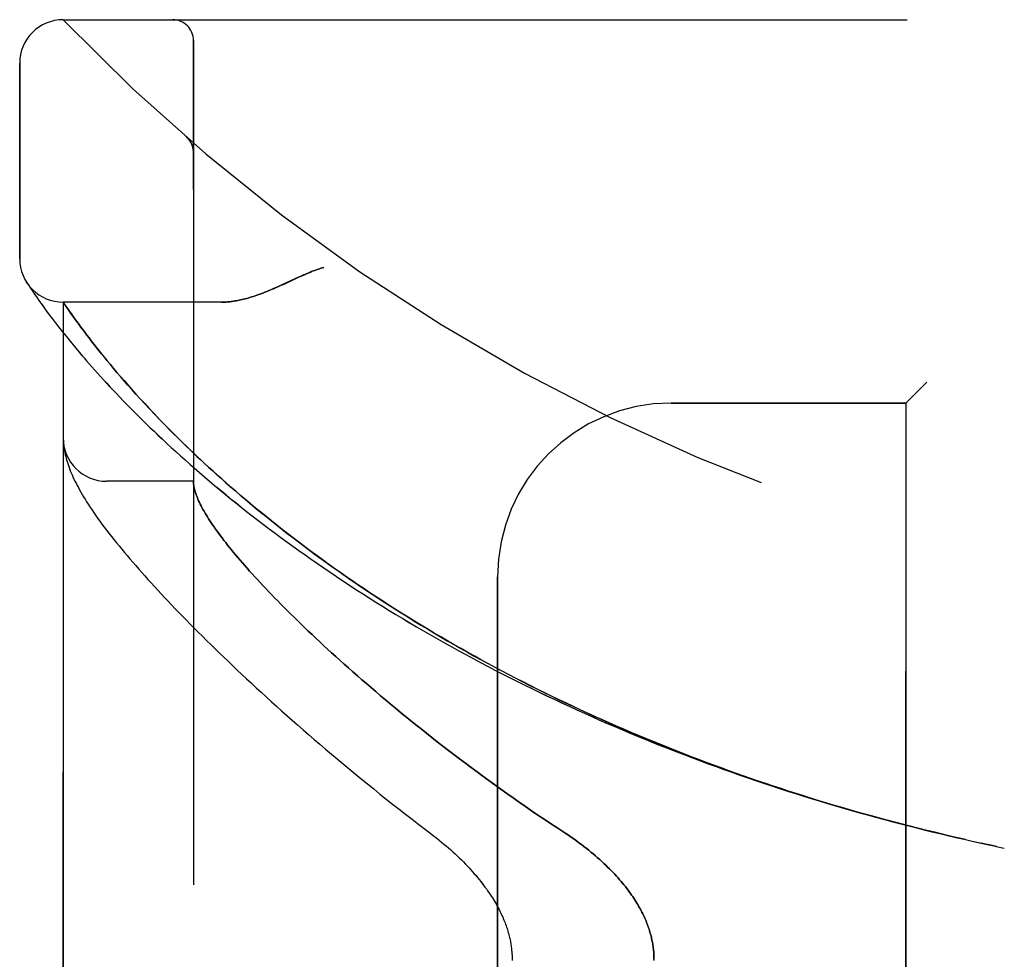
# Model space of a CAD drawing. Header units: inches. Extents: x 0 to 221, y 0 to 143.
# Tile 112 of 256: x 18.25 to 19.66, y 79.82 to 81.17. Entities that reach past the tile are written whole.
import ezdxf

# ---------------------------------------------------------------- set-up
doc = ezdxf.new("R2010")
doc.units = ezdxf.units.IN
doc.header["$LTSCALE"] = 12.142857
doc.header["$MEASUREMENT"] = 0
doc.linetypes.add('HIDDEN', pattern=[0.2, 0.1, -0.1])
doc.layers.add('LEFTHAND_DOOR_ASSEMBLY', color=7, linetype='CONTINUOUS')
doc.layers.add('RIGHTHAND_DOOR_ASSEMBLY', color=7, linetype='CONTINUOUS')

msp = doc.modelspace()

# ---------------------------------------------------------------- linework, layer by layer
at = {"layer": 'LEFTHAND_DOOR_ASSEMBLY', "color": 8, "linetype": 'HIDDEN'}
for p, q in [((18.3096, 81.1718), (20.3734, 81.1718)), ((18.4971, 78.4993), (18.4971, 81.1418)), ((18.2471, 80.8281), (18.2471, 81.1093)), ((18.487, 81.003), (18.4869, 81.0032)), ((18.4972, 80.9805), (18.4971, 80.9851)), ((18.2582, 80.7925), (18.2569, 80.7946)), ((18.2569, 80.7946), (18.2572, 80.7941)), ((18.2572, 80.7941), (18.2573, 80.794)), ((18.2582, 80.7925), (18.2602, 80.7895)), ((18.2602, 80.7895), (18.2626, 80.7859)), ((18.2626, 80.7859), (18.2649, 80.7824)), ((18.2649, 80.7824), (18.2677, 80.7784)), ((18.2677, 80.7784), (18.2698, 80.7753)), ((18.2698, 80.7753), (18.2721, 80.7719)), ((18.2721, 80.7719), (18.2747, 80.7682)), ((18.2747, 80.7682), (18.2776, 80.7642)), ((18.2776, 80.7642), (18.2807, 80.7598)), ((18.3096, 78.8756), (18.3096, 80.7656)), ((18.5377, 80.7656), (18.3096, 80.7656)), ((18.2859, 80.7527), (18.2897, 80.7476)), ((18.2897, 80.7476), (18.2939, 80.742)), ((18.2939, 80.742), (18.2983, 80.7362)), ((18.3209, 80.7493), (18.3181, 80.7533)), ((18.3241, 80.7449), (18.3209, 80.7493)), ((18.3274, 80.7402), (18.3241, 80.7449)), ((18.2983, 80.7362), (18.3031, 80.73)), ((18.3031, 80.73), (18.3083, 80.7235)), ((18.3311, 80.7352), (18.3274, 80.7402)), ((18.335, 80.7299), (18.3311, 80.7352)), ((18.3392, 80.7242), (18.335, 80.7299)), ((18.3083, 80.7235), (18.3138, 80.7166)), ((18.3138, 80.7166), (18.3197, 80.7093)), ((18.3437, 80.7183), (18.3392, 80.7242)), ((18.3469, 80.7141), (18.3437, 80.7183)), ((18.3502, 80.7098), (18.3469, 80.7141)), ((18.3197, 80.7093), (18.3259, 80.7017)), ((18.3259, 80.7017), (18.3326, 80.6938)), ((18.3537, 80.7054), (18.3502, 80.7098)), ((18.3573, 80.7009), (18.3537, 80.7054)), ((18.361, 80.6961), (18.3573, 80.7009)), ((18.3649, 80.6913), (18.361, 80.6961)), ((18.369, 80.6863), (18.3649, 80.6913)), ((18.3732, 80.6811), (18.369, 80.6863)), ((18.3776, 80.6758), (18.3732, 80.6811)), ((18.3822, 80.6703), (18.3776, 80.6758)), ((18.387, 80.6646), (18.3822, 80.6703)), ((18.3921, 80.6587), (18.387, 80.6646)), ((18.3973, 80.6527), (18.3921, 80.6587)), ((18.4027, 80.6464), (18.3973, 80.6527)), ((18.4084, 80.64), (18.4027, 80.6464)), ((19.5521, 80.6506), (19.5221, 80.6206)), ((18.4144, 80.6334), (18.4084, 80.64)), ((18.4206, 80.6266), (18.4144, 80.6334)), ((18.4271, 80.6195), (18.4206, 80.6266)), ((18.4339, 80.6122), (18.4271, 80.6195)), ((19.1846, 80.6206), (19.5221, 80.6206)), ((19.5221, 79.0206), (19.5221, 80.6206)), ((18.441, 80.6047), (18.4339, 80.6122)), ((18.4485, 80.5969), (18.441, 80.6047)), ((18.4563, 80.5889), (18.4485, 80.5969)), ((18.4646, 80.5805), (18.4563, 80.5889)), ((18.3098, 80.5648), (18.3099, 80.5641)), ((18.3099, 80.5641), (18.3099, 80.5634)), ((18.3099, 80.5634), (18.31, 80.5627)), ((18.31, 80.5627), (18.31, 80.562)), ((18.31, 80.562), (18.3101, 80.5614)), ((18.3101, 80.5614), (18.3102, 80.5607)), ((18.3103, 80.5597), (18.3104, 80.559)), ((18.3104, 80.559), (18.3105, 80.5582)), ((18.3105, 80.5582), (18.3106, 80.5572)), ((18.4971, 80.5081), (18.3721, 80.5081)), ((18.9346, 79.2706), (18.9346, 80.3706)), ((19.6173, 79.9906), (19.6303, 79.9877)), ((19.6289, 79.988), (19.6405, 79.9855)), ((19.6414, 79.9853), (19.6303, 79.9877)), ((19.6525, 79.9829), (19.6405, 79.9855)), ((19.6521, 79.983), (19.6636, 79.9806))]:
    msp.add_line(p, q, dxfattribs=at)
for points in [[(18.491, 80.9988), (18.4908, 80.999), (18.4906, 80.9993), (18.4904, 80.9995), (18.4902, 80.9997), (18.49, 80.9999), (18.4898, 81.0002), (18.4896, 81.0004), (18.4894, 81.0006), (18.4892, 81.0008), (18.489, 81.001), (18.4888, 81.0013), (18.4886, 81.0015), (18.4884, 81.0017), (18.4882, 81.0019), (18.488, 81.0021), (18.4878, 81.0023), (18.4875, 81.0025), (18.4873, 81.0028), (18.4871, 81.003), (18.4869, 81.0032)], [(18.491, 80.9988), (18.4913, 80.9983), (18.4917, 80.9978), (18.492, 80.9973), (18.4923, 80.9968), (18.4926, 80.9963), (18.493, 80.9958), (18.4933, 80.9953), (18.4936, 80.9948), (18.4938, 80.9942), (18.4941, 80.9937), (18.4944, 80.9931), (18.4946, 80.9926), (18.4949, 80.992), (18.4951, 80.9914)], [(18.4951, 80.9914), (18.4953, 80.9909), (18.4955, 80.9903), (18.4957, 80.9897), (18.4959, 80.9891), (18.4961, 80.9885), (18.4962, 80.9879), (18.4964, 80.9873), (18.4965, 80.9867), (18.4966, 80.9861), (18.4967, 80.9855), (18.4968, 80.9849), (18.4969, 80.9843), (18.497, 80.9837), (18.497, 80.983), (18.4971, 80.9824), (18.4971, 80.9818), (18.4971, 80.9812), (18.4972, 80.9807)], [(18.6846, 80.8156), (18.6826, 80.815), (18.6805, 80.8144), (18.6784, 80.8137), (18.6763, 80.813), (18.6741, 80.8122), (18.6718, 80.8114), (18.6695, 80.8105), (18.667, 80.8096), (18.6644, 80.8085), (18.6616, 80.8073), (18.6586, 80.8061), (18.6554, 80.8047), (18.652, 80.8031), (18.6483, 80.8015), (18.6316, 80.7937)], [(18.6316, 80.7937), (18.6235, 80.7899), (18.6197, 80.7882), (18.616, 80.7866), (18.6125, 80.7851), (18.6092, 80.7836), (18.6059, 80.7823), (18.6028, 80.781), (18.5998, 80.7798), (18.5968, 80.7786), (18.594, 80.7776), (18.5912, 80.7766), (18.5885, 80.7756), (18.5859, 80.7747), (18.5833, 80.7739), (18.5808, 80.7731), (18.5784, 80.7723), (18.576, 80.7716), (18.5737, 80.771), (18.5714, 80.7704), (18.5692, 80.7698), (18.567, 80.7693), (18.5649, 80.7688), (18.5628, 80.7684), (18.5608, 80.768), (18.5588, 80.7676), (18.5568, 80.7673), (18.5549, 80.767), (18.553, 80.7667), (18.5512, 80.7664), (18.5494, 80.7662), (18.5476, 80.7661), (18.5459, 80.7659), (18.5442, 80.7658), (18.5425, 80.7657), (18.5409, 80.7656), (18.5392, 80.7656), (18.5377, 80.7656)], [(18.2807, 80.7598), (18.2824, 80.7576), (18.2859, 80.7527)], [(18.3181, 80.7533), (18.315, 80.7578), (18.3096, 80.7656)], [(18.3326, 80.6938), (18.3361, 80.6897), (18.3397, 80.6855), (18.3434, 80.6812), (18.3472, 80.6769), (18.3511, 80.6724), (18.3551, 80.6679), (18.3592, 80.6633), (18.3634, 80.6586), (18.3678, 80.6539), (18.3722, 80.649), (18.3768, 80.6441), (18.3815, 80.6391), (18.3863, 80.6341), (18.3912, 80.629), (18.3962, 80.6238), (18.4013, 80.6185), (18.4065, 80.6132), (18.4119, 80.6078), (18.4174, 80.6023), (18.4229, 80.5968), (18.4286, 80.5912), (18.4345, 80.5856), (18.4404, 80.5799), (18.4464, 80.5742), (18.4526, 80.5684), (18.4588, 80.5626), (18.4652, 80.5567), (18.4717, 80.5508), (18.4783, 80.5448), (18.485, 80.5388), (18.4918, 80.5328), (18.4987, 80.5267), (18.5058, 80.5206), (18.5129, 80.5145), (18.5201, 80.5084), (18.5275, 80.5022), (18.5349, 80.496), (18.5425, 80.4898), (18.5501, 80.4835), (18.5578, 80.4773), (18.5656, 80.471), (18.5736, 80.4648), (18.5816, 80.4585), (18.5897, 80.4523), (18.5979, 80.446), (18.6062, 80.4397), (18.6145, 80.4334), (18.623, 80.4271), (18.6316, 80.4209), (18.6402, 80.4146), (18.6489, 80.4084), (18.6577, 80.4021), (18.6666, 80.3959), (18.6755, 80.3896), (18.6845, 80.3834), (18.6936, 80.3772), (18.7028, 80.3711), (18.7121, 80.3649), (18.7214, 80.3588), (18.7308, 80.3526), (18.7402, 80.3465), (18.7497, 80.3405), (18.7593, 80.3344), (18.769, 80.3284), (18.7787, 80.3224), (18.7884, 80.3165), (18.7983, 80.3105), (18.8081, 80.3047), (18.8181, 80.2988), (18.8281, 80.293), (18.8381, 80.2872), (18.8482, 80.2814), (18.8584, 80.2757), (18.8686, 80.27), (18.8788, 80.2643), (18.8891, 80.2587), (18.8995, 80.2531), (18.9099, 80.2476), (18.9203, 80.2421), (18.9308, 80.2366), (18.9413, 80.2312), (18.9519, 80.2258), (18.9625, 80.2205), (18.9731, 80.2152), (18.9838, 80.21), (18.9945, 80.2048), (19.0052, 80.1996), (19.016, 80.1945), (19.0268, 80.1894), (19.0377, 80.1844), (19.0486, 80.1794), (19.0595, 80.1745), (19.0704, 80.1696), (19.0814, 80.1647), (19.0924, 80.1599), (19.1034, 80.1552), (19.1145, 80.1505), (19.1256, 80.1458), (19.1367, 80.1412), (19.1478, 80.1366), (19.159, 80.1321), (19.1701, 80.1277), (19.1814, 80.1232), (19.1926, 80.1189), (19.2038, 80.1145), (19.2151, 80.1102), (19.2264, 80.106), (19.2377, 80.1018), (19.249, 80.0977), (19.2603, 80.0936), (19.2717, 80.0896), (19.2831, 80.0856), (19.2945, 80.0816), (19.3059, 80.0777), (19.3173, 80.0739), (19.3287, 80.0701), (19.3401, 80.0663), (19.3516, 80.0626), (19.3631, 80.059), (19.3746, 80.0554), (19.386, 80.0518), (19.3975, 80.0483), (19.4091, 80.0448), (19.4206, 80.0414), (19.4321, 80.038), (19.4436, 80.0347), (19.4552, 80.0314), (19.4667, 80.0282), (19.4783, 80.025), (19.4899, 80.0219), (19.5014, 80.0188), (19.513, 80.0158), (19.5246, 80.0128), (19.5362, 80.0099), (19.5478, 80.007), (19.5594, 80.0041), (19.5709, 80.0013), (19.5825, 79.9986), (19.5941, 79.9959), (19.6057, 79.9932), (19.6191, 79.9902)], [(19.608, 79.9927), (19.5969, 79.9953), (19.5857, 79.9979), (19.5746, 80.0005), (19.5635, 80.0032), (19.5524, 80.0059), (19.5413, 80.0087), (19.5302, 80.0115), (19.5191, 80.0143), (19.508, 80.0172), (19.4969, 80.0202), (19.4858, 80.0231), (19.4747, 80.0262), (19.4636, 80.0292), (19.4526, 80.0324), (19.4415, 80.0355), (19.4305, 80.0387), (19.4194, 80.042), (19.4084, 80.0453), (19.3974, 80.0486), (19.3864, 80.052), (19.3754, 80.0555), (19.3644, 80.0589), (19.3534, 80.0625), (19.3425, 80.066), (19.3315, 80.0696), (19.3206, 80.0733), (19.3097, 80.077), (19.2988, 80.0808), (19.2879, 80.0846), (19.277, 80.0884), (19.2662, 80.0923), (19.2553, 80.0962), (19.2445, 80.1002), (19.2337, 80.1042), (19.2229, 80.1083), (19.2121, 80.1124), (19.2014, 80.1166), (19.1907, 80.1208), (19.18, 80.125), (19.1693, 80.1293), (19.1586, 80.1336), (19.148, 80.138), (19.1374, 80.1425), (19.1268, 80.1469), (19.1162, 80.1515), (19.1057, 80.156), (19.0952, 80.1606), (19.0847, 80.1653), (19.0742, 80.17), (19.0638, 80.1747), (19.0534, 80.1795), (19.0431, 80.1844), (19.0327, 80.1892), (19.0224, 80.1942), (19.0122, 80.1991), (19.0019, 80.2041), (18.9917, 80.2092), (18.9816, 80.2143), (18.9714, 80.2194), (18.9614, 80.2246), (18.9513, 80.2298), (18.9413, 80.235), (18.9313, 80.2403), (18.9214, 80.2457), (18.9115, 80.251), (18.9017, 80.2564), (18.8919, 80.2619), (18.8821, 80.2674), (18.8724, 80.2729), (18.8628, 80.2785), (18.8532, 80.2841), (18.8436, 80.2897), (18.8341, 80.2954), (18.8246, 80.3011), (18.8152, 80.3068), (18.8059, 80.3126), (18.7966, 80.3183), (18.7874, 80.3242), (18.7782, 80.33), (18.7691, 80.3359), (18.76, 80.3418), (18.7511, 80.3477), (18.7421, 80.3537), (18.7333, 80.3597), (18.7245, 80.3657), (18.7157, 80.3717), (18.7071, 80.3777), (18.6985, 80.3838), (18.69, 80.3899), (18.6816, 80.396), (18.6732, 80.4021), (18.6649, 80.4082), (18.6567, 80.4143), (18.6486, 80.4204), (18.6405, 80.4266), (18.6326, 80.4327), (18.6247, 80.4388), (18.6169, 80.445), (18.6092, 80.4511), (18.6016, 80.4572), (18.594, 80.4634), (18.5866, 80.4695), (18.5793, 80.4756), (18.572, 80.4817), (18.5649, 80.4877), (18.5579, 80.4938), (18.551, 80.4997), (18.5443, 80.5056), (18.5378, 80.5114), (18.5314, 80.517), (18.5253, 80.5226), (18.5193, 80.528), (18.5135, 80.5333), (18.508, 80.5385), (18.5026, 80.5436), (18.4973, 80.5485), (18.4922, 80.5534), (18.4873, 80.5581), (18.4825, 80.5628), (18.4778, 80.5673), (18.4733, 80.5718), (18.4689, 80.5762), (18.4646, 80.5805)], [(18.3096, 80.5695), (18.3096, 80.5692), (18.3096, 80.5688), (18.3096, 80.5684), (18.3097, 80.568), (18.3097, 80.5677), (18.3097, 80.5673), (18.3097, 80.5669), (18.3097, 80.5666), (18.3097, 80.5662), (18.3097, 80.5658), (18.3098, 80.5655), (18.3098, 80.5648)], [(18.3102, 80.5607), (18.3102, 80.5603), (18.3103, 80.5597)], [(18.3106, 80.5572), (18.311, 80.5546), (18.3114, 80.5519), (18.312, 80.5491), (18.3126, 80.5463), (18.3133, 80.5435), (18.314, 80.5407), (18.3148, 80.5378), (18.3157, 80.5349), (18.3167, 80.532), (18.3177, 80.5291), (18.3188, 80.5262), (18.3199, 80.5232), (18.3211, 80.5203), (18.3224, 80.5173), (18.3238, 80.5143), (18.3252, 80.5113), (18.3266, 80.5082), (18.3282, 80.5051), (18.3298, 80.502), (18.3315, 80.4989), (18.3333, 80.4956), (18.3351, 80.4924), (18.3371, 80.489), (18.3391, 80.4857), (18.3412, 80.4822), (18.3434, 80.4786), (18.3458, 80.475), (18.3482, 80.4712), (18.3508, 80.4674), (18.3535, 80.4634), (18.3563, 80.4594), (18.3593, 80.4552), (18.3623, 80.4509), (18.3655, 80.4466), (18.3688, 80.4422), (18.3722, 80.4378), (18.3756, 80.4333), (18.3791, 80.4288), (18.3827, 80.4242), (18.3864, 80.4197), (18.3901, 80.4151), (18.3939, 80.4105), (18.3978, 80.4058), (18.4017, 80.4011), (18.4057, 80.3963), (18.4099, 80.3915), (18.4141, 80.3867), (18.4183, 80.3818), (18.4227, 80.3769), (18.4271, 80.3719), (18.4316, 80.3669), (18.4362, 80.3618), (18.4409, 80.3567), (18.4457, 80.3515), (18.4506, 80.3462), (18.4555, 80.341), (18.4606, 80.3356), (18.4657, 80.3302), (18.4709, 80.3248), (18.4762, 80.3193), (18.4816, 80.3137), (18.4871, 80.3081), (18.4926, 80.3025), (18.4983, 80.2968), (18.5041, 80.291), (18.5099, 80.2852), (18.5159, 80.2793), (18.5219, 80.2734), (18.528, 80.2674), (18.5343, 80.2613), (18.5406, 80.2552), (18.547, 80.2491), (18.5535, 80.2429), (18.5601, 80.2366), (18.5668, 80.2303), (18.5736, 80.224), (18.5805, 80.2176), (18.5875, 80.2111), (18.5946, 80.2046), (18.6018, 80.198), (18.6091, 80.1914), (18.6165, 80.1847), (18.6239, 80.178), (18.6315, 80.1713), (18.6392, 80.1645), (18.647, 80.1577), (18.6548, 80.1508), (18.6628, 80.1439), (18.6708, 80.1369), (18.679, 80.1299), (18.6872, 80.1229), (18.6956, 80.1158), (18.704, 80.1087), (18.7125, 80.1016), (18.7211, 80.0944), (18.7298, 80.0873), (18.7386, 80.08), (18.7475, 80.0728), (18.7564, 80.0656), (18.7654, 80.0583), (18.7746, 80.051), (18.7837, 80.0437), (18.793, 80.0365), (18.8024, 80.0292), (18.8118, 80.0219), (18.8213, 80.0145), (18.8308, 80.0072)], [(18.4971, 80.5071), (18.4971, 80.5068), (18.4971, 80.5065), (18.4972, 80.5062), (18.4972, 80.5058), (18.4972, 80.5054), (18.4973, 80.505), (18.4973, 80.5045), (18.4973, 80.504)], [(18.4973, 80.504), (18.4975, 80.5023), (18.4978, 80.5005), (18.4982, 80.4986), (18.4986, 80.4967), (18.4991, 80.4948), (18.4997, 80.4928), (18.5003, 80.4907), (18.501, 80.4887), (18.5018, 80.4865), (18.5027, 80.4843), (18.5036, 80.4821), (18.5046, 80.4798), (18.5057, 80.4774), (18.5069, 80.4751), (18.5081, 80.4726), (18.5094, 80.4701), (18.5108, 80.4676), (18.5123, 80.465), (18.5138, 80.4623), (18.5154, 80.4596), (18.5171, 80.4569), (18.5189, 80.4541), (18.5207, 80.4512), (18.5226, 80.4483), (18.5246, 80.4453), (18.5267, 80.4423), (18.5289, 80.4393), (18.5311, 80.4362), (18.5334, 80.433), (18.5358, 80.4298), (18.5383, 80.4265), (18.5408, 80.4231), (18.5435, 80.4198), (18.5462, 80.4163), (18.549, 80.4128), (18.5519, 80.4093), (18.5548, 80.4057), (18.5579, 80.402), (18.561, 80.3983), (18.5642, 80.3945), (18.5675, 80.3907), (18.5709, 80.3868), (18.5744, 80.3829), (18.5779, 80.3789), (18.5816, 80.3749), (18.5853, 80.3708), (18.5891, 80.3666), (18.593, 80.3624), (18.597, 80.3581), (18.6011, 80.3538), (18.6052, 80.3494), (18.6095, 80.345), (18.6139, 80.3405), (18.6183, 80.336), (18.6228, 80.3314), (18.6274, 80.3267), (18.6321, 80.322), (18.6369, 80.3173), (18.6418, 80.3124), (18.6468, 80.3076), (18.6519, 80.3027), (18.6571, 80.2977), (18.6623, 80.2927), (18.6677, 80.2876), (18.6731, 80.2824), (18.6787, 80.2773), (18.6843, 80.272), (18.6901, 80.2667), (18.6959, 80.2614), (18.7018, 80.256), (18.7078, 80.2506), (18.714, 80.2451), (18.7202, 80.2396), (18.7265, 80.234), (18.7329, 80.2284), (18.7394, 80.2227), (18.746, 80.217), (18.7526, 80.2113), (18.7594, 80.2055), (18.7663, 80.1997), (18.7732, 80.1938), (18.7803, 80.1879), (18.7875, 80.182), (18.7947, 80.176), (18.802, 80.17), (18.8094, 80.164), (18.817, 80.1579), (18.8246, 80.1519), (18.8322, 80.1457), (18.84, 80.1396), (18.8479, 80.1335), (18.8558, 80.1273), (18.8638, 80.1211), (18.8719, 80.1149), (18.8801, 80.1087), (18.8883, 80.1025), (18.8967, 80.0963), (18.9051, 80.09), (18.9135, 80.0838), (18.9221, 80.0776), (18.9307, 80.0713), (18.9394, 80.0651), (18.9481, 80.0589), (18.9569, 80.0527), (18.9657, 80.0465), (18.9746, 80.0404), (18.9836, 80.0343), (18.9926, 80.0281), (19.0016, 80.0221), (19.0107, 80.016), (19.0198, 80.01)], [(18.8308, 80.0072), (18.8438, 79.9974), (18.8473, 79.9947), (18.8507, 79.992), (18.8541, 79.9892), (18.8575, 79.9864), (18.8608, 79.9836), (18.8641, 79.9808), (18.8673, 79.978), (18.8704, 79.9751), (18.8735, 79.9723), (18.8766, 79.9694), (18.8796, 79.9665), (18.8825, 79.9636), (18.8854, 79.9608), (18.8882, 79.9579), (18.8909, 79.955), (18.8936, 79.9522), (18.8962, 79.9493), (18.8987, 79.9465), (18.9012, 79.9437), (18.9036, 79.9409), (18.9059, 79.9381), (18.9082, 79.9353), (18.9104, 79.9326), (18.9125, 79.9298), (18.9145, 79.9271), (18.9165, 79.9245), (18.9185, 79.9218), (18.9203, 79.9192), (18.9221, 79.9166), (18.9238, 79.914), (18.9255, 79.9115), (18.9271, 79.909), (18.9286, 79.9065), (18.9301, 79.904), (18.9315, 79.9016), (18.9329, 79.8993), (18.9342, 79.8969), (18.9355, 79.8946), (18.9367, 79.8923), (18.9378, 79.89), (18.9389, 79.8878), (18.94, 79.8856), (18.941, 79.8834), (18.942, 79.8812), (18.9429, 79.8791), (18.9438, 79.877), (18.9446, 79.8749), (18.9454, 79.8729), (18.9461, 79.8709), (18.9469, 79.8689), (18.9475, 79.8669), (18.9482, 79.865), (18.9488, 79.8631), (18.9494, 79.8612), (18.9499, 79.8593), (18.9505, 79.8575), (18.9509, 79.8557), (18.9514, 79.8538), (18.9518, 79.8521), (18.9522, 79.8503), (18.9526, 79.8485), (18.953, 79.8468), (18.9533, 79.8451), (18.9536, 79.8434), (18.9539, 79.8417), (18.9541, 79.84), (18.9543, 79.8384), (18.9546, 79.8367), (18.9547, 79.8351), (18.9549, 79.8334), (18.9551, 79.8318), (18.9552, 79.8302), (18.9553, 79.8286), (18.9554, 79.827), (18.9555, 79.8254), (18.9555, 79.8238), (18.9555, 79.8222), (18.9555, 79.8206)], [(19.0198, 80.01), (19.0329, 80.0015), (19.0367, 79.9989), (19.0406, 79.9962), (19.0443, 79.9936), (19.048, 79.9909), (19.0517, 79.9883), (19.0553, 79.9856), (19.0588, 79.9829), (19.0623, 79.9802), (19.0657, 79.9775), (19.069, 79.9748), (19.0722, 79.9721), (19.0754, 79.9694), (19.0785, 79.9667), (19.0816, 79.964), (19.0845, 79.9613), (19.0874, 79.9586), (19.0903, 79.9559), (19.093, 79.9532), (19.0957, 79.9506), (19.0983, 79.948), (19.1008, 79.9454), (19.1033, 79.9428), (19.1056, 79.9402), (19.1079, 79.9376), (19.1102, 79.9351), (19.1124, 79.9325), (19.1145, 79.93), (19.1165, 79.9275), (19.1185, 79.9251), (19.1204, 79.9226), (19.1223, 79.9202), (19.124, 79.9178), (19.1258, 79.9154), (19.1275, 79.913), (19.1291, 79.9107), (19.1306, 79.9084), (19.1321, 79.9061), (19.1336, 79.9038), (19.135, 79.9015), (19.1363, 79.8993), (19.1376, 79.8971), (19.1389, 79.8948), (19.1401, 79.8927), (19.1412, 79.8905), (19.1424, 79.8883), (19.1434, 79.8862), (19.1445, 79.8841), (19.1454, 79.882), (19.1464, 79.8799), (19.1473, 79.8778), (19.1482, 79.8758), (19.149, 79.8737), (19.1498, 79.8717), (19.1505, 79.8697), (19.1513, 79.8677), (19.152, 79.8657), (19.1526, 79.8638), (19.1532, 79.8618), (19.1538, 79.8598), (19.1544, 79.8579), (19.1549, 79.856), (19.1554, 79.8541), (19.1559, 79.8521), (19.1563, 79.8502), (19.1567, 79.8483), (19.1571, 79.8465), (19.1575, 79.8446), (19.1578, 79.8427), (19.1581, 79.8408), (19.1584, 79.839), (19.1586, 79.8371), (19.1588, 79.8353), (19.159, 79.8334), (19.1592, 79.8316), (19.1593, 79.8297), (19.1594, 79.8279), (19.1595, 79.8261), (19.1596, 79.8242), (19.1596, 79.8224), (19.1596, 79.8206), (19.1596, 79.8188)]]:
    msp.add_lwpolyline(points, dxfattribs=at)
for centre, radius, start, end in [((18.3096, 81.1093), 0.0625, 90, 180), ((20.3096, 83.0957), 2.7751, 223.8884, 270), ((18.4671, 81.1418), 0.03, 0, 90), ((18.3096, 80.8281), 0.0625, 180, 270), ((19.1846, 80.3706), 0.25, 90, 180), ((18.3721, 80.5706), 0.0625, 180, 270)]:
    msp.add_arc(centre, radius, start, end, dxfattribs=at)
at = {"layer": 'RIGHTHAND_DOOR_ASSEMBLY', "color": 8, "linetype": 'HIDDEN'}
for p, q in [((18.3096, 81.1718), (20.3734, 81.1718)), ((18.4971, 81.1418), (18.4971, 78.4993)), ((18.2471, 81.1093), (18.2471, 80.8281)), ((18.487, 81.003), (18.4869, 81.0032)), ((18.4972, 80.9805), (18.4971, 80.9851)), ((18.2582, 80.7925), (18.2602, 80.7895)), ((18.2602, 80.7895), (18.2626, 80.7859)), ((18.2626, 80.7859), (18.2649, 80.7824)), ((18.2649, 80.7824), (18.2677, 80.7784)), ((18.2677, 80.7784), (18.2698, 80.7753)), ((18.2698, 80.7753), (18.2721, 80.7719)), ((18.2721, 80.7719), (18.2747, 80.7682)), ((18.2747, 80.7682), (18.2776, 80.7642)), ((18.2776, 80.7642), (18.2807, 80.7598)), ((18.3096, 80.7656), (18.3096, 78.8756)), ((18.5377, 80.7656), (18.3096, 80.7656)), ((18.3122, 80.7618), (18.315, 80.7578)), ((18.315, 80.7578), (18.3182, 80.7532)), ((18.2859, 80.7527), (18.2897, 80.7475)), ((18.2897, 80.7475), (18.2939, 80.742)), ((18.2939, 80.742), (18.2983, 80.7362)), ((18.3182, 80.7532), (18.321, 80.7493)), ((18.321, 80.7493), (18.3241, 80.7449)), ((18.3241, 80.7449), (18.3275, 80.7402)), ((18.2983, 80.7362), (18.3031, 80.73)), ((18.3031, 80.73), (18.3083, 80.7234)), ((18.3275, 80.7402), (18.3311, 80.7352)), ((18.3311, 80.7352), (18.335, 80.7299)), ((18.335, 80.7299), (18.3392, 80.7242)), ((18.3083, 80.7234), (18.3138, 80.7165)), ((18.3138, 80.7165), (18.3197, 80.7093)), ((18.3392, 80.7242), (18.3437, 80.7183)), ((18.3437, 80.7183), (18.3469, 80.7141)), ((18.3469, 80.7141), (18.3502, 80.7098)), ((18.3197, 80.7093), (18.3259, 80.7017)), ((18.3259, 80.7017), (18.3326, 80.6937)), ((18.3502, 80.7098), (18.3537, 80.7054)), ((18.3537, 80.7054), (18.3572, 80.7009)), ((18.3572, 80.7009), (18.361, 80.6962)), ((18.361, 80.6962), (18.3649, 80.6913)), ((18.3649, 80.6913), (18.3689, 80.6863)), ((18.3689, 80.6863), (18.3732, 80.6811)), ((18.3732, 80.6811), (18.3776, 80.6758)), ((18.3776, 80.6758), (18.3822, 80.6703)), ((18.3822, 80.6703), (18.387, 80.6647)), ((18.387, 80.6647), (18.392, 80.6588)), ((18.392, 80.6588), (18.3972, 80.6528)), ((18.3972, 80.6528), (18.4027, 80.6465)), ((18.4027, 80.6465), (18.4083, 80.6401)), ((19.5221, 80.6206), (19.5521, 80.6506)), ((18.4083, 80.6401), (18.4143, 80.6335)), ((18.4143, 80.6335), (18.4205, 80.6267)), ((18.4205, 80.6267), (18.427, 80.6197)), ((18.427, 80.6197), (18.4338, 80.6124)), ((19.5221, 80.6206), (19.1846, 80.6206)), ((19.5221, 80.6206), (19.5221, 79.0206)), ((18.4338, 80.6124), (18.4409, 80.6049)), ((18.4409, 80.6049), (18.4483, 80.5971)), ((18.4483, 80.5971), (18.4561, 80.5891)), ((18.4561, 80.5891), (18.4643, 80.5807)), ((18.3099, 80.5641), (18.3099, 80.5634)), ((18.3099, 80.5634), (18.31, 80.5627)), ((18.31, 80.5627), (18.31, 80.562)), ((18.31, 80.562), (18.3101, 80.5614)), ((18.3101, 80.5614), (18.3102, 80.5607)), ((18.3103, 80.5597), (18.3104, 80.559)), ((18.3104, 80.559), (18.3105, 80.5582)), ((18.3105, 80.5582), (18.3106, 80.5572)), ((18.4971, 80.5081), (18.3721, 80.5081)), ((18.9346, 80.3706), (18.9346, 79.2706)), ((19.6405, 79.9855), (19.6525, 79.983)), ((19.6521, 79.983), (19.6636, 79.9806))]:
    msp.add_line(p, q, dxfattribs=at)
for points in [[(18.4869, 81.0032), (18.4871, 81.003), (18.4873, 81.0028), (18.4875, 81.0025), (18.4878, 81.0023), (18.488, 81.0021), (18.4882, 81.0019), (18.4884, 81.0017), (18.4886, 81.0015), (18.4888, 81.0013), (18.489, 81.0011), (18.4892, 81.0008), (18.4894, 81.0006), (18.4896, 81.0004), (18.4898, 81.0002), (18.49, 81), (18.4902, 80.9997), (18.4904, 80.9995), (18.4906, 80.9993), (18.4908, 80.999), (18.4909, 80.9988)], [(18.4951, 80.9913), (18.4949, 80.9919), (18.4947, 80.9925), (18.4944, 80.9931), (18.4941, 80.9936), (18.4939, 80.9942), (18.4936, 80.9947), (18.4933, 80.9953), (18.493, 80.9958), (18.4927, 80.9963), (18.4923, 80.9968), (18.492, 80.9973), (18.4917, 80.9978), (18.4913, 80.9983), (18.4909, 80.9988)], [(18.4972, 80.9807), (18.4971, 80.9812), (18.4971, 80.9818), (18.4971, 80.9824), (18.4971, 80.983), (18.497, 80.9836), (18.4969, 80.9842), (18.4968, 80.9848), (18.4967, 80.9854), (18.4966, 80.9861), (18.4965, 80.9867), (18.4964, 80.9873), (18.4962, 80.9879), (18.4961, 80.9884), (18.4959, 80.989), (18.4957, 80.9896), (18.4956, 80.9902), (18.4954, 80.9908), (18.4951, 80.9913)], [(18.6444, 80.7996), (18.6483, 80.8015), (18.652, 80.8031), (18.6554, 80.8046), (18.6586, 80.806), (18.6616, 80.8073), (18.6644, 80.8085), (18.667, 80.8096), (18.6695, 80.8105), (18.6718, 80.8114), (18.6741, 80.8122), (18.6763, 80.813), (18.6784, 80.8137), (18.6805, 80.8144), (18.6826, 80.815), (18.6846, 80.8156)], [(18.5377, 80.7656), (18.5392, 80.7656), (18.5409, 80.7656), (18.5425, 80.7657), (18.5442, 80.7658), (18.5459, 80.7659), (18.5476, 80.7661), (18.5494, 80.7662), (18.5512, 80.7664), (18.553, 80.7667), (18.5549, 80.767), (18.5568, 80.7673), (18.5588, 80.7676), (18.5608, 80.768), (18.5628, 80.7684), (18.5649, 80.7688), (18.567, 80.7693), (18.5692, 80.7698), (18.5714, 80.7704), (18.5737, 80.771), (18.576, 80.7716), (18.5784, 80.7723), (18.5808, 80.7731), (18.5833, 80.7739), (18.5859, 80.7747), (18.5885, 80.7756), (18.5912, 80.7766), (18.594, 80.7776), (18.5968, 80.7786), (18.5998, 80.7798), (18.6028, 80.781), (18.6059, 80.7823), (18.6091, 80.7836), (18.6125, 80.785), (18.616, 80.7866), (18.6196, 80.7882), (18.6235, 80.7899), (18.6275, 80.7917), (18.6444, 80.7996)], [(18.2572, 80.7941), (18.2572, 80.7941), (18.2582, 80.7925)], [(18.2807, 80.7598), (18.2824, 80.7575), (18.2859, 80.7527)], [(18.3096, 80.7656), (18.3097, 80.7656), (18.3122, 80.7618)], [(18.3326, 80.6937), (18.3361, 80.6896), (18.3397, 80.6855), (18.3434, 80.6812), (18.3472, 80.6768), (18.3511, 80.6724), (18.3551, 80.6679), (18.3592, 80.6633), (18.3635, 80.6586), (18.3678, 80.6538), (18.3723, 80.649), (18.3768, 80.6441), (18.3815, 80.6391), (18.3863, 80.6341), (18.3912, 80.6289), (18.3962, 80.6237), (18.4013, 80.6185), (18.4066, 80.6131), (18.4119, 80.6077), (18.4174, 80.6023), (18.423, 80.5968), (18.4287, 80.5912), (18.4345, 80.5856), (18.4404, 80.5799), (18.4465, 80.5741), (18.4526, 80.5684), (18.4589, 80.5625), (18.4652, 80.5567), (18.4717, 80.5507), (18.4783, 80.5448), (18.485, 80.5388), (18.4918, 80.5328), (18.4988, 80.5267), (18.5058, 80.5206), (18.5129, 80.5145), (18.5202, 80.5083), (18.5275, 80.5021), (18.5349, 80.4959), (18.5425, 80.4897), (18.5501, 80.4835), (18.5579, 80.4773), (18.5657, 80.471), (18.5736, 80.4648), (18.5816, 80.4585), (18.5897, 80.4522), (18.5979, 80.4459), (18.6062, 80.4397), (18.6146, 80.4334), (18.623, 80.4271), (18.6316, 80.4208), (18.6402, 80.4146), (18.6489, 80.4083), (18.6577, 80.4021), (18.6666, 80.3958), (18.6756, 80.3896), (18.6846, 80.3834), (18.6937, 80.3772), (18.7029, 80.371), (18.7121, 80.3649), (18.7214, 80.3587), (18.7308, 80.3526), (18.7403, 80.3465), (18.7498, 80.3405), (18.7594, 80.3344), (18.769, 80.3284), (18.7787, 80.3224), (18.7885, 80.3165), (18.7983, 80.3105), (18.8082, 80.3046), (18.8181, 80.2988), (18.8281, 80.2929), (18.8382, 80.2871), (18.8483, 80.2814), (18.8584, 80.2756), (18.8686, 80.27), (18.8789, 80.2643), (18.8892, 80.2587), (18.8995, 80.2531), (18.9099, 80.2476), (18.9203, 80.2421), (18.9308, 80.2366), (18.9413, 80.2312), (18.9519, 80.2258), (18.9625, 80.2205), (18.9731, 80.2152), (18.9838, 80.21), (18.9945, 80.2048), (19.0053, 80.1996), (19.0161, 80.1945), (19.0269, 80.1894), (19.0377, 80.1844), (19.0486, 80.1794), (19.0595, 80.1745), (19.0705, 80.1696), (19.0814, 80.1647), (19.0924, 80.1599), (19.1035, 80.1552), (19.1145, 80.1505), (19.1256, 80.1458), (19.1367, 80.1412), (19.1478, 80.1366), (19.159, 80.1321), (19.1702, 80.1276), (19.1814, 80.1232), (19.1926, 80.1188), (19.2038, 80.1145), (19.2151, 80.1102), (19.2264, 80.106), (19.2377, 80.1018), (19.249, 80.0977), (19.2604, 80.0936), (19.2717, 80.0896), (19.2831, 80.0856), (19.2945, 80.0816), (19.3059, 80.0777), (19.3173, 80.0739), (19.3287, 80.0701), (19.3402, 80.0663), (19.3516, 80.0626), (19.3631, 80.059), (19.3746, 80.0554), (19.3861, 80.0518), (19.3976, 80.0483), (19.4091, 80.0448), (19.4206, 80.0414), (19.4321, 80.038), (19.4437, 80.0347), (19.4552, 80.0314), (19.4668, 80.0282), (19.4783, 80.025), (19.4899, 80.0219), (19.5015, 80.0188), (19.513, 80.0158), (19.5246, 80.0128), (19.5362, 80.0099), (19.5478, 80.007), (19.5594, 80.0041), (19.571, 80.0013), (19.5826, 79.9986), (19.5942, 79.9959), (19.6058, 79.9932), (19.6191, 79.9902)], [(18.4643, 80.5807), (18.4686, 80.5764), (18.4731, 80.572), (18.4776, 80.5676), (18.4823, 80.563), (18.487, 80.5584), (18.492, 80.5537), (18.497, 80.5488), (18.5022, 80.5439), (18.5076, 80.5388), (18.5132, 80.5337), (18.5189, 80.5284), (18.5249, 80.523), (18.531, 80.5174), (18.5373, 80.5118), (18.5438, 80.506), (18.5505, 80.5001), (18.5574, 80.4942), (18.5644, 80.4882), (18.5715, 80.4821), (18.5788, 80.476), (18.5861, 80.4699), (18.5935, 80.4638), (18.6011, 80.4577), (18.6087, 80.4515), (18.6164, 80.4454), (18.6242, 80.4392), (18.632, 80.4331), (18.64, 80.427), (18.6481, 80.4208), (18.6562, 80.4147), (18.6644, 80.4086), (18.6727, 80.4024), (18.681, 80.3963), (18.6895, 80.3902), (18.698, 80.3842), (18.7066, 80.3781), (18.7152, 80.3721), (18.724, 80.366), (18.7328, 80.36), (18.7416, 80.354), (18.7506, 80.3481), (18.7595, 80.3421), (18.7686, 80.3362), (18.7777, 80.3303), (18.7869, 80.3245), (18.7961, 80.3187), (18.8054, 80.3129), (18.8148, 80.3071), (18.8242, 80.3013), (18.8336, 80.2956), (18.8431, 80.29), (18.8527, 80.2843), (18.8623, 80.2787), (18.872, 80.2732), (18.8817, 80.2676), (18.8914, 80.2621), (18.9012, 80.2567), (18.9111, 80.2513), (18.921, 80.2459), (18.9309, 80.2406), (18.9409, 80.2353), (18.9509, 80.23), (18.9609, 80.2248), (18.971, 80.2196), (18.9812, 80.2145), (18.9913, 80.2094), (19.0015, 80.2043), (19.0118, 80.1993), (19.022, 80.1943), (19.0323, 80.1894), (19.0427, 80.1845), (19.053, 80.1797), (19.0634, 80.1749), (19.0739, 80.1702), (19.0843, 80.1655), (19.0948, 80.1608), (19.1053, 80.1562), (19.1159, 80.1516), (19.1264, 80.1471), (19.137, 80.1426), (19.1477, 80.1382), (19.1583, 80.1338), (19.169, 80.1294), (19.1797, 80.1251), (19.1904, 80.1209), (19.2011, 80.1167), (19.2119, 80.1125), (19.2226, 80.1084), (19.2334, 80.1043), (19.2442, 80.1003), (19.2551, 80.0963), (19.2659, 80.0924), (19.2768, 80.0885), (19.2876, 80.0846), (19.2985, 80.0808), (19.3095, 80.0771), (19.3204, 80.0734), (19.3313, 80.0697), (19.3423, 80.0661), (19.3532, 80.0625), (19.3642, 80.059), (19.3752, 80.0555), (19.3862, 80.0521), (19.3972, 80.0487), (19.4083, 80.0453), (19.4193, 80.042), (19.4303, 80.0388), (19.4414, 80.0356), (19.4524, 80.0324), (19.4635, 80.0293), (19.4746, 80.0262), (19.4857, 80.0232), (19.4968, 80.0202), (19.5079, 80.0172), (19.519, 80.0143), (19.5301, 80.0115), (19.5412, 80.0087), (19.5523, 80.0059), (19.5634, 80.0032), (19.5746, 80.0005), (19.5857, 79.9979), (19.5968, 79.9953), (19.608, 79.9927)], [(18.3096, 80.5695), (18.3096, 80.5692), (18.3096, 80.5688), (18.3096, 80.5684), (18.3097, 80.5681), (18.3097, 80.5677), (18.3097, 80.5673), (18.3097, 80.5669), (18.3097, 80.5666), (18.3097, 80.5662), (18.3097, 80.5658), (18.3098, 80.5655), (18.3098, 80.5651), (18.3098, 80.5648), (18.3099, 80.5641)], [(18.3102, 80.5607), (18.3102, 80.5604), (18.3103, 80.5597)], [(18.3106, 80.5572), (18.311, 80.5546), (18.3114, 80.5519), (18.312, 80.5491), (18.3126, 80.5463), (18.3133, 80.5435), (18.314, 80.5407), (18.3148, 80.5378), (18.3157, 80.5349), (18.3167, 80.532), (18.3177, 80.5291), (18.3188, 80.5262), (18.3199, 80.5232), (18.3211, 80.5203), (18.3224, 80.5173), (18.3238, 80.5143), (18.3252, 80.5113), (18.3266, 80.5082), (18.3282, 80.5051), (18.3298, 80.502), (18.3315, 80.4989), (18.3333, 80.4956), (18.3351, 80.4924), (18.3371, 80.4891), (18.3391, 80.4857), (18.3412, 80.4822), (18.3434, 80.4786), (18.3458, 80.475), (18.3482, 80.4713), (18.3508, 80.4674), (18.3535, 80.4634), (18.3563, 80.4594), (18.3593, 80.4552), (18.3623, 80.4509), (18.3655, 80.4466), (18.3688, 80.4422), (18.3722, 80.4378), (18.3756, 80.4333), (18.3791, 80.4288), (18.3827, 80.4242), (18.3864, 80.4197), (18.3901, 80.4151), (18.3939, 80.4105), (18.3977, 80.4058), (18.4017, 80.4011), (18.4057, 80.3964), (18.4099, 80.3916), (18.414, 80.3867), (18.4183, 80.3818), (18.4227, 80.3769), (18.4271, 80.3719), (18.4316, 80.3669), (18.4362, 80.3618), (18.4409, 80.3567), (18.4457, 80.3515), (18.4506, 80.3463), (18.4555, 80.341), (18.4606, 80.3356), (18.4657, 80.3302), (18.4709, 80.3248), (18.4762, 80.3193), (18.4816, 80.3137), (18.4871, 80.3081), (18.4926, 80.3025), (18.4983, 80.2968), (18.5041, 80.291), (18.5099, 80.2852), (18.5159, 80.2793), (18.5219, 80.2734), (18.528, 80.2674), (18.5343, 80.2613), (18.5406, 80.2552), (18.547, 80.2491), (18.5535, 80.2429), (18.5601, 80.2366), (18.5668, 80.2303), (18.5736, 80.224), (18.5805, 80.2176), (18.5875, 80.2111), (18.5946, 80.2046), (18.6018, 80.198), (18.6091, 80.1914), (18.6165, 80.1847), (18.6239, 80.178), (18.6315, 80.1713), (18.6392, 80.1645), (18.647, 80.1577), (18.6548, 80.1508), (18.6628, 80.1439), (18.6708, 80.1369), (18.679, 80.1299), (18.6872, 80.1229), (18.6955, 80.1158), (18.704, 80.1087), (18.7125, 80.1016), (18.7211, 80.0944), (18.7298, 80.0873), (18.7386, 80.0801), (18.7474, 80.0728), (18.7564, 80.0656), (18.7654, 80.0583), (18.7745, 80.051), (18.7837, 80.0438), (18.793, 80.0365), (18.8024, 80.0292), (18.8118, 80.0219), (18.8213, 80.0146), (18.8308, 80.0073)], [(18.4973, 80.504), (18.4973, 80.5045), (18.4973, 80.505), (18.4972, 80.5054), (18.4972, 80.5058), (18.4972, 80.5062), (18.4971, 80.5065), (18.4971, 80.5068), (18.4971, 80.5071)], [(19.0198, 80.01), (19.0107, 80.016), (19.0016, 80.0221), (18.9926, 80.0281), (18.9836, 80.0343), (18.9746, 80.0404), (18.9657, 80.0465), (18.9569, 80.0527), (18.9481, 80.0589), (18.9394, 80.0651), (18.9307, 80.0713), (18.9221, 80.0776), (18.9135, 80.0838), (18.9051, 80.09), (18.8967, 80.0963), (18.8883, 80.1025), (18.8801, 80.1087), (18.8719, 80.1149), (18.8638, 80.1211), (18.8558, 80.1273), (18.8479, 80.1335), (18.84, 80.1396), (18.8322, 80.1457), (18.8246, 80.1519), (18.817, 80.1579), (18.8094, 80.164), (18.802, 80.17), (18.7947, 80.176), (18.7875, 80.182), (18.7803, 80.1879), (18.7732, 80.1938), (18.7663, 80.1997), (18.7594, 80.2055), (18.7526, 80.2113), (18.746, 80.217), (18.7394, 80.2227), (18.7329, 80.2284), (18.7265, 80.234), (18.7202, 80.2396), (18.714, 80.2451), (18.7078, 80.2506), (18.7018, 80.256), (18.6959, 80.2614), (18.6901, 80.2667), (18.6843, 80.272), (18.6787, 80.2773), (18.6731, 80.2824), (18.6677, 80.2876), (18.6623, 80.2927), (18.6571, 80.2977), (18.6519, 80.3027), (18.6468, 80.3076), (18.6418, 80.3124), (18.6369, 80.3173), (18.6321, 80.322), (18.6274, 80.3267), (18.6228, 80.3314), (18.6183, 80.336), (18.6139, 80.3405), (18.6095, 80.345), (18.6052, 80.3494), (18.6011, 80.3538), (18.597, 80.3581), (18.593, 80.3624), (18.5891, 80.3666), (18.5853, 80.3708), (18.5816, 80.3749), (18.5779, 80.3789), (18.5744, 80.3829), (18.5709, 80.3868), (18.5675, 80.3907), (18.5642, 80.3945), (18.561, 80.3983), (18.5579, 80.402), (18.5548, 80.4057), (18.5519, 80.4093), (18.549, 80.4128), (18.5462, 80.4163), (18.5435, 80.4198), (18.5408, 80.4231), (18.5383, 80.4265), (18.5358, 80.4298), (18.5334, 80.433), (18.5311, 80.4362), (18.5289, 80.4393), (18.5267, 80.4423), (18.5246, 80.4453), (18.5226, 80.4483), (18.5207, 80.4512), (18.5189, 80.4541), (18.5171, 80.4569), (18.5154, 80.4596), (18.5138, 80.4623), (18.5123, 80.465), (18.5108, 80.4676), (18.5094, 80.4701), (18.5081, 80.4726), (18.5069, 80.4751), (18.5057, 80.4774), (18.5046, 80.4798), (18.5036, 80.4821), (18.5027, 80.4843), (18.5018, 80.4865), (18.501, 80.4887), (18.5003, 80.4907), (18.4997, 80.4928), (18.4991, 80.4948), (18.4986, 80.4967), (18.4982, 80.4986), (18.4978, 80.5005), (18.4975, 80.5023), (18.4973, 80.504)], [(18.8308, 80.0073), (18.8438, 79.9974), (18.8473, 79.9947), (18.8507, 79.992), (18.8541, 79.9892), (18.8575, 79.9864), (18.8608, 79.9836), (18.8641, 79.9808), (18.8673, 79.978), (18.8704, 79.9751), (18.8735, 79.9723), (18.8766, 79.9694), (18.8796, 79.9665), (18.8825, 79.9637), (18.8854, 79.9608), (18.8882, 79.9579), (18.8909, 79.955), (18.8936, 79.9522), (18.8962, 79.9494), (18.8987, 79.9465), (18.9012, 79.9437), (18.9036, 79.9409), (18.9059, 79.9381), (18.9082, 79.9353), (18.9104, 79.9326), (18.9125, 79.9299), (18.9145, 79.9271), (18.9165, 79.9245), (18.9185, 79.9218), (18.9203, 79.9192), (18.9221, 79.9166), (18.9238, 79.914), (18.9255, 79.9115), (18.9271, 79.909), (18.9286, 79.9065), (18.9301, 79.904), (18.9315, 79.9016), (18.9329, 79.8993), (18.9342, 79.8969), (18.9354, 79.8946), (18.9367, 79.8923), (18.9378, 79.89), (18.9389, 79.8878), (18.94, 79.8856), (18.941, 79.8834), (18.942, 79.8812), (18.9429, 79.8791), (18.9438, 79.877), (18.9446, 79.8749), (18.9454, 79.8729), (18.9461, 79.8709), (18.9469, 79.8689), (18.9475, 79.8669), (18.9482, 79.865), (18.9488, 79.8631), (18.9494, 79.8612), (18.9499, 79.8593), (18.9505, 79.8575), (18.9509, 79.8557), (18.9514, 79.8539), (18.9518, 79.8521), (18.9522, 79.8503), (18.9526, 79.8486), (18.953, 79.8468), (18.9533, 79.8451), (18.9536, 79.8434), (18.9539, 79.8417), (18.9541, 79.84), (18.9543, 79.8384), (18.9546, 79.8367), (18.9547, 79.8351), (18.9549, 79.8335), (18.9551, 79.8318), (18.9552, 79.8302), (18.9553, 79.8286), (18.9554, 79.827), (18.9555, 79.8254), (18.9555, 79.8238), (18.9555, 79.8222), (18.9555, 79.8206), (18.9555, 79.819)], [(19.1596, 79.8206), (19.1596, 79.8224), (19.1596, 79.8242), (19.1595, 79.8261), (19.1594, 79.8279), (19.1593, 79.8297), (19.1592, 79.8316), (19.159, 79.8334), (19.1588, 79.8353), (19.1586, 79.8371), (19.1584, 79.839), (19.1581, 79.8408), (19.1578, 79.8427), (19.1575, 79.8446), (19.1571, 79.8465), (19.1567, 79.8483), (19.1563, 79.8502), (19.1559, 79.8521), (19.1554, 79.8541), (19.1549, 79.856), (19.1544, 79.8579), (19.1538, 79.8598), (19.1532, 79.8618), (19.1526, 79.8638), (19.152, 79.8657), (19.1513, 79.8677), (19.1505, 79.8697), (19.1498, 79.8717), (19.149, 79.8737), (19.1482, 79.8758), (19.1473, 79.8778), (19.1464, 79.8799), (19.1454, 79.882), (19.1445, 79.8841), (19.1434, 79.8862), (19.1424, 79.8883), (19.1412, 79.8905), (19.1401, 79.8927), (19.1389, 79.8948), (19.1376, 79.8971), (19.1363, 79.8993), (19.135, 79.9015), (19.1336, 79.9038), (19.1321, 79.9061), (19.1306, 79.9084), (19.1291, 79.9107), (19.1275, 79.913), (19.1258, 79.9154), (19.124, 79.9178), (19.1223, 79.9202), (19.1204, 79.9226), (19.1185, 79.9251), (19.1165, 79.9275), (19.1145, 79.93), (19.1124, 79.9325), (19.1102, 79.9351), (19.1079, 79.9376), (19.1056, 79.9402), (19.1033, 79.9428), (19.1008, 79.9454), (19.0983, 79.948), (19.0957, 79.9506), (19.093, 79.9532), (19.0903, 79.9559), (19.0874, 79.9586), (19.0845, 79.9613), (19.0816, 79.964), (19.0785, 79.9667), (19.0754, 79.9694), (19.0722, 79.9721), (19.069, 79.9748), (19.0657, 79.9775), (19.0623, 79.9802), (19.0588, 79.9829), (19.0553, 79.9856), (19.0517, 79.9883), (19.048, 79.9909), (19.0443, 79.9936), (19.0406, 79.9962), (19.0367, 79.9989), (19.0329, 80.0015), (19.0198, 80.01)], [(19.6174, 79.9906), (19.6289, 79.988), (19.6405, 79.9855)], [(19.6191, 79.9902), (19.6302, 79.9877), (19.6414, 79.9853)]]:
    msp.add_lwpolyline(points, dxfattribs=at)
for centre, radius, start, end in [((18.3096, 81.1093), 0.0625, 90, 180), ((20.3096, 83.0957), 2.7751, 223.8884, 270), ((18.4671, 81.1418), 0.03, 0, 90), ((18.3096, 80.8281), 0.0625, 180, 270), ((19.1846, 80.3706), 0.25, 90, 180), ((18.3721, 80.5706), 0.0625, 180, 270)]:
    msp.add_arc(centre, radius, start, end, dxfattribs=at)

doc.saveas('drawing.dxf')
